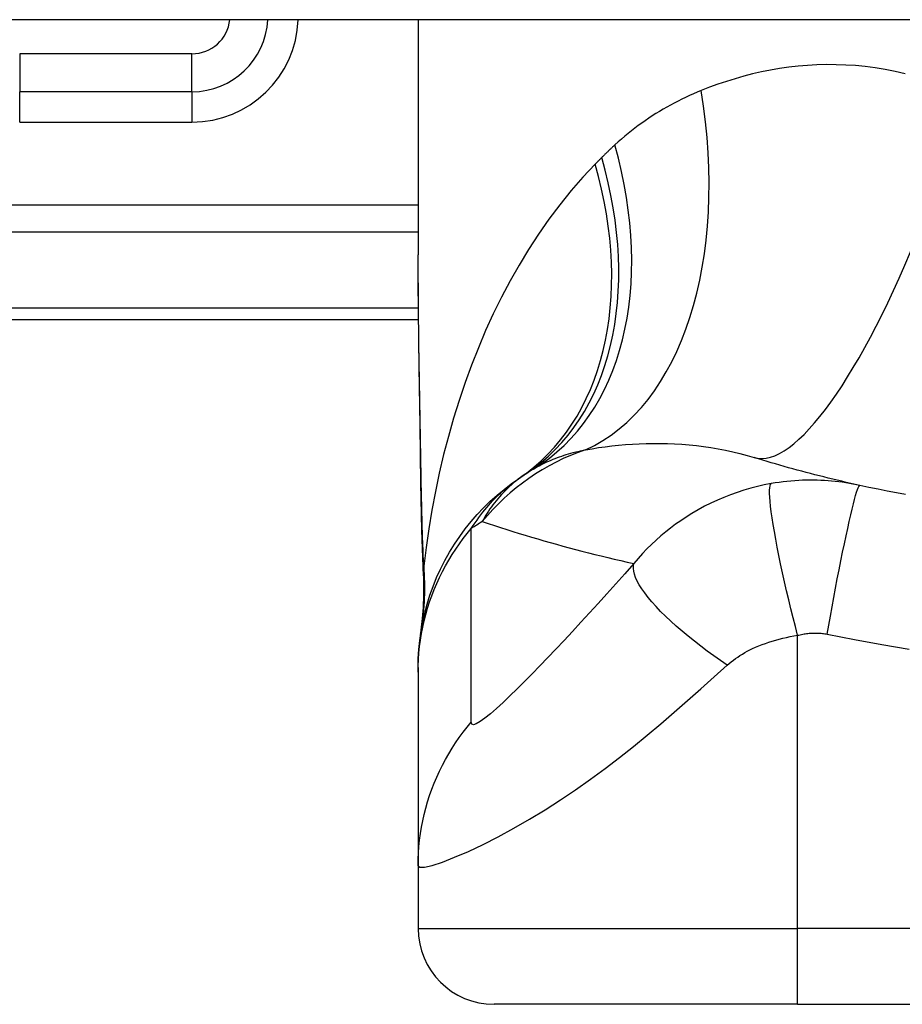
# Model space of a CAD drawing. Header units: inches. Extents: x 14 to 456, y 41 to 215.
# Tile 133 of 154: x 104.759 to 105.217, y 213.002 to 213.513. Entities that reach past the tile are written whole.
import ezdxf

# ---------------------------------------------------------------- set-up
doc = ezdxf.new("R2010")
doc.units = ezdxf.units.IN
doc.header["$MEASUREMENT"] = 0
doc.layers.add('Visible Edges(ANSI)', color=7, linetype='Continuous', lineweight=25)
doc.layers.add('Visible Tangent Edges(ANSI)', color=7, linetype='Continuous', lineweight=25)

msp = doc.modelspace()

# ---------------------------------------------------------------- linework, layer by layer
at = {"layer": 'Visible Edges(ANSI)'}
for p, q in [((109.5002228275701, 213.5132412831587), (61.8952228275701, 213.5132412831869)), ((104.9653645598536, 213.5132412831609), (104.9653645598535, 213.3912927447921)), ((104.8480494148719, 213.4758515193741), (104.7586716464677, 213.4758515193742)), ((104.59922282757, 213.3577412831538), (104.9655522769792, 213.3577412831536)), ((104.9653646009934, 213.1771136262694), (104.9653646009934, 213.174692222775)), ((104.9653646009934, 213.174692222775), (104.9653646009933, 213.0742665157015)), ((104.9653645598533, 213.0742665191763), (104.9653645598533, 213.0417294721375)), ((105.162214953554, 213.0023593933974), (105.0047346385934, 213.0023593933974)), ((105.162214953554, 213.0023593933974), (105.5362307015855, 213.0023593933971))]:
    msp.add_line(p, q, dxfattribs=at)
at = {"layer": 'Visible Edges(ANSI)', "flags": 128}
for points in [[(104.9668249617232, 213.2727168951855), (104.9663425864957, 213.3028908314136), (104.9658687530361, 213.3327784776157), (104.9655080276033, 213.362279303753), (104.9653646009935, 213.3912927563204)], [(105.1944803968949, 213.271587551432), (105.1921215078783, 213.2721098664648), (105.1897693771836, 213.2726394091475), (105.1874240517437, 213.2731760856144), (105.1850854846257, 213.2737199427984), (105.1827536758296, 213.274270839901), (105.1804285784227, 213.2748288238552), (105.1781102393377, 213.275393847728), (105.1757986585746, 213.2759659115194), (105.1734937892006, 213.276544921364), (105.171195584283, 213.2771308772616), (105.1689041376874, 213.2777237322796), (105.166619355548, 213.2783235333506), (105.1643412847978, 213.2789301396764), (105.162069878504, 213.2795436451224), (105.1598051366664, 213.2801639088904), (105.1575471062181, 213.2807909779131), (105.1552956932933, 213.2814248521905), (105.1530509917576, 213.2820654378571), (105.1508129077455, 213.2827127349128), (105.1485815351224, 213.2833666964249), (105.146356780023, 213.284027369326), (105.1441386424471, 213.2846946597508), (105.1419271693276, 213.2853685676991), (105.1397223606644, 213.2860490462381)], [(104.9653646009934, 213.1771136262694), (104.965455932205, 213.1817581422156), (104.9657332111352, 213.1864375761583), (104.966200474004, 213.1911409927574), (104.9668612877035, 213.1958571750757), (104.967718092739, 213.2005744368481), (104.9687723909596, 213.2052806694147), (104.9700248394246, 213.2099636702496), (104.9714749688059, 213.214611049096), (104.9731212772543, 213.2192103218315), (104.9749614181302, 213.2237492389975), (104.9769918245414, 213.2282155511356), (104.97920799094, 213.2325974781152), (104.9816042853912, 213.2368834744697), (104.9841744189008, 213.2410626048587), (104.9869110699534, 213.2451244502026), (104.9898059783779, 213.2490593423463), (104.9928505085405, 213.2528583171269), (104.9960348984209, 213.2565132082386), (104.9993493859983, 213.2600167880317), (105.0027831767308, 213.2633626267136), (105.0063256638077, 213.266545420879), (105.0099656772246, 213.2695605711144), (105.0136919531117, 213.272404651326), (105.0174931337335, 213.2750750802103)], [(104.9681665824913, 213.2246130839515), (104.9673257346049, 213.2484119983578), (104.9668249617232, 213.2727168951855)], [(105.2182037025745, 213.2668112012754), (105.2134400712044, 213.2677015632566), (105.2086847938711, 213.2686245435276), (105.2039382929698, 213.2695800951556), (105.1992009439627, 213.2705683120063), (105.1944803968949, 213.271587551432)], [(104.9681665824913, 213.2246130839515), (104.9681182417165, 213.2094372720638), (104.9666242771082, 213.1943177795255)]]:
    msp.add_lwpolyline(points, dxfattribs=at)
at = {"layer": 'Visible Edges(ANSI)'}
for centre, radius, start, end in [((104.8480494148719, 213.5152215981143), 0.0393700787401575, 269.9999999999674, 357.11680562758), ((105.0865216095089, 213.1791487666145), 0.1181102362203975, 121.3000677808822, 123.5208159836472), ((105.3492228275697, 212.7825636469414), 0.59381149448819, 123.5208159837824, 123.9621279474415), ((105.0047346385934, 213.0417294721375), 0.0393700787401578, 180, 269.9999999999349)]:
    msp.add_arc(centre, radius, start, end, dxfattribs=at)
at = {"layer": 'Visible Tangent Edges(ANSI)'}
for p, q in [((104.8480494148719, 213.4955365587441), (104.7586716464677, 213.4955365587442)), ((104.7586716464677, 213.4955365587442), (104.7586716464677, 213.4758515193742)), ((104.8480494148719, 213.4758515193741), (104.8480494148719, 213.4955365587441)), ((104.7586716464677, 213.4601034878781), (104.7586716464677, 213.4758515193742)), ((104.8480494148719, 213.4758515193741), (104.8480494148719, 213.4601034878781)), ((104.7586716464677, 213.4601034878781), (104.8480494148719, 213.4601034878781)), ((104.9653645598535, 213.4170761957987), (104.4081292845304, 213.4170761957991)), ((104.4081292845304, 213.4031567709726), (104.9653645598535, 213.4031567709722)), ((104.9654968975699, 213.3635068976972), (104.59922282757, 213.3635068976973)), ((105.162214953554, 213.0417294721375), (105.1622149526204, 213.1938086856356)), ((104.9653645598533, 213.0417294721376), (105.162214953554, 213.0417294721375)), ((105.5362307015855, 213.0417294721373), (105.162214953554, 213.0417294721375)), ((105.162214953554, 213.0023593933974), (105.162214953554, 213.0417294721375))]:
    msp.add_line(p, q, dxfattribs=at)
at = {"layer": 'Visible Tangent Edges(ANSI)', "flags": 128}
for points in [[(105.2179381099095, 213.48520426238), (105.212760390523, 213.48639163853), (105.2075949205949, 213.4874014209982), (105.2024475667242, 213.488236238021), (105.1973271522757, 213.4888993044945), (105.1922403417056, 213.4893950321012), (105.1871884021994, 213.4897278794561), (105.1821725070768, 213.4899023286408), (105.177193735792, 213.4899228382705), (105.1722534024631, 213.4897938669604), (105.1673526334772, 213.4895198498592), (105.1624926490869, 213.4891052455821), (105.157674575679, 213.4885545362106), (105.1528995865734, 213.4878714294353), (105.1481694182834, 213.4870596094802), (105.1434862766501, 213.4861236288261), (105.1388524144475, 213.4850680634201), (105.1342700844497, 213.4838974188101), (105.1297414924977, 213.4826162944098), (105.1252688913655, 213.4812292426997), (105.1208544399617, 213.4797407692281), (105.1165004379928, 213.4781554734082), (105.1122090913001, 213.4764778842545)], [(105.1122090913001, 213.4764778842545), (105.1101683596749, 213.4756358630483), (105.1081413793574, 213.4747656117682), (105.1061283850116, 213.4738670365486), (105.1041297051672, 213.4729401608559), (105.1021455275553, 213.4719848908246), (105.1001760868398, 213.4710011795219), (105.0982217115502, 213.4699889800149), (105.096282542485, 213.4689482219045), (105.0943586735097, 213.4678787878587), (105.0924501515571, 213.4667804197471), (105.09055702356, 213.4656529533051), (105.0886793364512, 213.4644961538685), (105.0868172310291, 213.4633098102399), (105.0849707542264, 213.4620937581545), (105.0831399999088, 213.4608477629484), (105.0813251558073, 213.4595716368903), (105.0795265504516, 213.4582653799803), (105.077744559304, 213.4569288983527), (105.07597927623, 213.4555620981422), (105.0742309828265, 213.4541648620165), (105.0724999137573, 213.4527370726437), (105.070786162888, 213.4512786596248), (105.0690900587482, 213.4497894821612), (105.0674117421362, 213.4482694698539)], [(105.0674117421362, 213.4482694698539), (105.0671227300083, 213.4480031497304), (105.0668341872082, 213.4477362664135), (105.0665460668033, 213.4474688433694), (105.0662584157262, 213.4472008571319), (105.0659711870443, 213.4469323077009), (105.0656844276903, 213.4466631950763), (105.0653981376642, 213.4463935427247), (105.0651122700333, 213.446123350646), (105.0648268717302, 213.4458525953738), (105.0645418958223, 213.4455813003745), (105.0642573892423, 213.4453094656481), (105.0639733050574, 213.4450370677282), (105.0636896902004, 213.4447641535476), (105.0634065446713, 213.4444906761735), (105.0631238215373, 213.4442166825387), (105.0628415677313, 213.4439421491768), (105.0625597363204, 213.4436670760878), (105.0622783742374, 213.4433914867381), (105.0619974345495, 213.4431153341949), (105.0617170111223, 213.4428386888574), (105.0614369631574, 213.4425615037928), (105.0611574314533, 213.4422837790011), (105.0608783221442, 213.4420055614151), (105.0605996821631, 213.441726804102)], [(105.0605996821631, 213.441726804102), (105.0604591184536, 213.4415859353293), (105.0603186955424, 213.4414450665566), (105.0601784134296, 213.4413041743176), (105.060038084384, 213.4411632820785), (105.0598979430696, 213.4410223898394), (105.0597578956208, 213.4408814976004), (105.0596179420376, 213.4407405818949), (105.0594780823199, 213.4405996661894), (105.0593382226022, 213.440458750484), (105.0591985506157, 213.4403178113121), (105.0590588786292, 213.4401768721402), (105.0589193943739, 213.4400359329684), (105.0587800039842, 213.4398949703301), (105.0586406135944, 213.4397540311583), (105.0585014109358, 213.43961306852), (105.0583622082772, 213.4394720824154), (105.0582230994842, 213.4393311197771), (105.0580841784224, 213.4391901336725), (105.0579452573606, 213.4390491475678), (105.0578065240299, 213.4389081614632), (105.0576677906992, 213.4387671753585), (105.0575291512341, 213.4386261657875), (105.0573906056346, 213.4384851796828), (105.0572522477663, 213.4383441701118)], [(105.0572522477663, 213.4383441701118), (105.0508700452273, 213.431574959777), (105.0447325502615, 213.4245357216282), (105.0388395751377, 213.4172453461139), (105.033190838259, 213.4097227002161), (105.0277860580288, 213.4019858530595), (105.022624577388, 213.3940527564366), (105.0177057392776, 213.385941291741), (105.0130286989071, 213.37766898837), (105.0085836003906, 213.3692371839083), (105.0043647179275, 213.3606498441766), (105.0003705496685, 213.351916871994), (104.9965996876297, 213.3430484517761), (104.9930506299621, 213.3340546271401), (104.9897218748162, 213.324945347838), (104.9866119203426, 213.3157307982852), (104.9837194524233, 213.3064210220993), (104.9810440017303, 213.2970261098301), (104.9785842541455, 213.2875555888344), (104.9763388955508, 213.2780189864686), (104.9743067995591, 213.2684257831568), (104.9724865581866, 213.2587855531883), (104.9708769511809, 213.249107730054), (104.9694766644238, 213.2394018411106), (104.9682843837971, 213.2296773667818)], [(104.9669869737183, 213.2733043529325), (104.9669022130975, 213.2783333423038), (104.966815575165, 213.2833561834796), (104.9667275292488, 213.2883718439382), (104.9666383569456, 213.2933794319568), (104.9665485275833, 213.2983780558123), (104.9664583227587, 213.3033674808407), (104.9663683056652, 213.3083475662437), (104.9662788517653, 213.31331812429), (104.9661905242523, 213.3182788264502), (104.9661038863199, 213.3232294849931), (104.9660193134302, 213.3281698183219), (104.9659374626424, 213.33309954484), (104.9658588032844, 213.3380184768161), (104.9657837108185, 213.3429262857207), (104.9657127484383, 213.3478227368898), (104.9656466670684, 213.3527070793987), (104.965585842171, 213.3575785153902), (104.9655310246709, 213.3624367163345), (104.9654829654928, 213.367281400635), (104.9654421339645, 213.3721123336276), (104.9654091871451, 213.3769291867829), (104.9653848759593, 213.3817317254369), (104.9653697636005, 213.3865196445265), (104.9653645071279, 213.3912927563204)], [(105.0522133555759, 213.2900958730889), (105.0555648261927, 213.2906616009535), (105.0589590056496, 213.2911820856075), (105.062393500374, 213.2916546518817), (105.0658657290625, 213.2920767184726), (105.0693733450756, 213.2924457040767), (105.0729138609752, 213.2927589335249), (105.0764847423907, 213.2930138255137), (105.0800836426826, 213.2932077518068), (105.0837081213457, 213.2933381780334), (105.0873567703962, 213.2934030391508), (105.0910283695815, 213.2933998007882), (105.094721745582, 213.2933257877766), (105.0984355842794, 213.2931783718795), (105.102168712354, 213.2929548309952), (105.1059198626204, 213.2926525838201), (105.1096877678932, 213.2922689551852), (105.1134685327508, 213.2918013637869), (105.1172529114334, 213.2912478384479), (105.1210352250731, 213.2906070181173), (105.1248098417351, 213.2898774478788), (105.1285712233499, 213.2890576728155), (105.1323137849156, 213.2881466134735), (105.1360325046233, 213.2871438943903), (105.1397223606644, 213.2860490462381)], [(105.0251609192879, 213.2800690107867), (105.0261154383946, 213.2806382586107), (105.0270846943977, 213.2811943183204), (105.0280688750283, 213.281737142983), (105.029067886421, 213.282266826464), (105.0300820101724, 213.2827832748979), (105.0311110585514, 213.2832864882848), (105.0321551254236, 213.2837764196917), (105.0332143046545, 213.2842531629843), (105.0342885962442, 213.2847165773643), (105.0353779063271, 213.2851667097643), (105.0364822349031, 213.2856035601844), (105.0376014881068, 213.2860271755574), (105.0387358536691, 213.286437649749), (105.0398854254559, 213.2868349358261), (105.0410501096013, 213.2872192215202), (105.0422299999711, 213.2875904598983), (105.0434251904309, 213.2879486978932), (105.0446356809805, 213.2882940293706), (105.0458613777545, 213.2886265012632), (105.0471021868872, 213.2889460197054), (105.0483579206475, 213.2892527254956), (105.0496284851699, 213.2895465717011), (105.0509135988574, 213.2898276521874), (105.0522133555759, 213.2900958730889)], [(104.9668249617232, 213.2727168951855), (104.9668248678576, 213.2727417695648), (104.9668254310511, 213.2727665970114), (104.9668265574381, 213.2727913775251), (104.9668283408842, 213.2728161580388), (104.9668306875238, 213.2728408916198), (104.9668336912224, 213.2728655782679), (104.9668372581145, 213.2728902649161), (104.9668414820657, 213.2729149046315), (104.9668462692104, 213.272939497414), (104.9668516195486, 213.2729640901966), (104.9668575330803, 213.2729886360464), (104.9668641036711, 213.2730131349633), (104.9668711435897, 213.2730375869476), (104.9668788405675, 213.2730620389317), (104.9668871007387, 213.2730864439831), (104.9668959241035, 213.2731108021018), (104.9669054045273, 213.2731351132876), (104.966915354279, 213.2731594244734), (104.9669258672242, 213.2731836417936), (104.9669370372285, 213.2732078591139), (104.9669486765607, 213.2732320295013), (104.9669608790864, 213.2732561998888), (104.9669736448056, 213.2732802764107), (104.9669869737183, 213.2733043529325)], [(104.9682843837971, 213.2296773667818), (104.9682033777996, 213.2314557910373), (104.9681252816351, 213.2332382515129), (104.9680498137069, 213.2350246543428), (104.9679769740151, 213.2368149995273), (104.9679066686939, 213.238609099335), (104.967838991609, 213.2404069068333), (104.9677736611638, 213.2422083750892), (104.9677107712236, 213.2440133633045), (104.967650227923, 213.2458217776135), (104.9675919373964, 213.2476336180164), (104.9675358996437, 213.2494486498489), (104.967482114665, 213.2512669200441), (104.9674303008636, 213.2530882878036), (104.9673806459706, 213.2549126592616), (104.9673329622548, 213.2567400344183), (104.9672872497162, 213.2585701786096), (104.9672435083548, 213.2604030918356), (104.9672015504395, 213.2622385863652), (104.9671614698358, 213.264076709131), (104.9671231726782, 213.2659173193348), (104.9670865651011, 213.2677604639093), (104.9670517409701, 213.2696060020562), (104.967018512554, 213.2714539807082), (104.9669869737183, 213.2733043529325)], [(104.9929336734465, 213.2492453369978), (104.9939219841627, 213.2507558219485), (104.9949144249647, 213.2522192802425), (104.995910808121, 213.2536371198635), (104.9969107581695, 213.255010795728), (104.9979141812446, 213.2563418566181), (104.998920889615, 213.2576317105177), (104.999930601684, 213.2588818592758), (105.0009431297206, 213.2600937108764), (105.0019582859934, 213.2612687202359), (105.0029758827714, 213.2624077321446), (105.0039959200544, 213.2635116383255), (105.0050183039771, 213.2645813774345), (105.0060430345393, 213.2656177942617), (105.0070701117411, 213.2666218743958), (105.0080993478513, 213.2675944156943), (105.0091308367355, 213.2685364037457), (105.010164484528, 213.2694486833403), (105.0112010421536, 213.2703326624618), (105.0122409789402, 213.2711890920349), (105.0132843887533, 213.2720184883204), (105.014331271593, 213.2728212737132), (105.0153816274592, 213.2735980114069), (105.0164355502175, 213.2743491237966), (105.0174931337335, 213.2750750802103)], [(105.0212963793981, 213.2776155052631), (105.0199311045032, 213.2766890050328), (105.018611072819, 213.2757491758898), (105.0173351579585, 213.274796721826), (105.0161017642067, 213.2738322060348), (105.0149097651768, 213.2728562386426), (105.0137578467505, 213.2718694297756), (105.0126445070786, 213.2708723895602), (105.0115685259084, 213.2698657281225), (105.0105285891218, 213.268850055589), (105.0095232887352, 213.2678259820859), (105.0085514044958, 213.2667940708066), (105.0076118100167, 213.2657548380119), (105.0067038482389, 213.2647085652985), (105.0058268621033, 213.2636554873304), (105.0049800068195, 213.26259597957), (105.0041627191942, 213.2615303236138), (105.0033742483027, 213.2604588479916), (105.0026138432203, 213.2593817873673), (105.001880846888, 213.2582994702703), (105.0011746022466, 213.2572122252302), (105.0004942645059, 213.2561203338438), (104.9998391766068, 213.2550241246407), (104.9992086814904, 213.2539238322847), (104.9986020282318, 213.2528198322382)], [(105.1944803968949, 213.271587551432), (105.1926778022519, 213.2719686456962), (105.1908680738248, 213.2723217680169), (105.189050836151, 213.2726469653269), (105.1872265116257, 213.2729440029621), (105.1853953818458, 213.2732127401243), (105.1835577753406, 213.2734530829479), (105.1817137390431, 213.2736648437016), (105.1798628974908, 213.2738479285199), (105.1780051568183, 213.2740021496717), (105.1761452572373, 213.2741270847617), (105.1742862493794, 213.274222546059), (105.1724164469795, 213.2742889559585), (105.1705279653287, 213.2743259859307), (105.1686231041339, 213.2743327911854), (105.1667042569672, 213.2743089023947), (105.1647601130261, 213.2742527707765), (105.1627680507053, 213.2741615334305), (105.1607198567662, 213.2740327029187), (105.1586705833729, 213.2738682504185), (105.1566615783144, 213.273672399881), (105.1546492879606, 213.2734412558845), (105.1526107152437, 213.2731714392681), (105.150549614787, 213.2728619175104), (105.148475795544, 213.2725128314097)], [(105.148475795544, 213.2725128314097), (105.1449442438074, 213.2718308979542), (105.1414147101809, 213.2710379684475), (105.1378905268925, 213.27013286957), (105.134380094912, 213.2691162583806), (105.1308924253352, 213.2679894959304), (105.1274351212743, 213.2667543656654), (105.1240067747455, 213.2654096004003), (105.1206127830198, 213.2639563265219), (105.1172710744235, 213.262402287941), (105.1139776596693, 213.2607458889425), (105.1106726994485, 213.2589529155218), (105.1073828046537, 213.2570311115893), (105.1043389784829, 213.2551257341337), (105.101581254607, 213.2532884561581), (105.0989317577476, 213.2514172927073), (105.0963353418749, 213.2494761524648), (105.0937881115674, 213.2474620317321), (105.0912864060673, 213.2453717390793), (105.08882947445, 213.2432025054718), (105.086417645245, 213.2409517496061), (105.0840512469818, 213.2386168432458), (105.0817306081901, 213.2361952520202), (105.0794565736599, 213.2336844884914), (105.0772317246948, 213.2310822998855)], [(105.1622149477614, 213.19380869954), (105.1610538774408, 213.1983040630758), (105.1598947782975, 213.2028881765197), (105.1587449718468, 213.2075385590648), (105.1576122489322, 213.2122299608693), (105.1565046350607, 213.2169346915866), (105.1554306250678, 213.2216231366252), (105.1543985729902, 213.2262638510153), (105.1534168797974, 213.2308245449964), (105.1524935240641, 213.2352724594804), (105.1516360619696, 213.2395751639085), (105.1508513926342, 213.2437014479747), (105.1501455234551, 213.2476217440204), (105.1495233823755, 213.2513090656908), (105.1489889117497, 213.2547395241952), (105.1485447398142, 213.2578929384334), (105.1481923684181, 213.2607529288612), (105.14793193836, 213.2633076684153), (105.1477625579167, 213.2655494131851), (105.147682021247, 213.2674748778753), (105.1476872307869, 213.2690849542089), (105.1477741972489, 213.2703841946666), (105.147938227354, 213.2713807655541), (105.1481740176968, 213.2720857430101), (105.148475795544, 213.2725128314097)], [(105.1775463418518, 213.1944713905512), (105.178368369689, 213.1991048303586), (105.1792183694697, 213.2038265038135), (105.1800927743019, 213.2086115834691), (105.1809872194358, 213.2134322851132), (105.1818968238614, 213.2182579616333), (105.1828161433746, 213.2230557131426), (105.1837392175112, 213.2277909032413), (105.1846597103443, 213.232427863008), (105.1855710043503, 213.2369305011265), (105.1864663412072, 213.2412633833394), (105.1873390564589, 213.2453924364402), (105.18818267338, 213.2492859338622), (105.1889909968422, 213.2529151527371), (105.1897583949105, 213.2562550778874), (105.190479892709, 213.2592851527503), (105.1911512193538, 213.2619895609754), (105.1917689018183, 213.2643573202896), (105.192330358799, 213.2663826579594), (105.1928339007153, 213.2680645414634), (105.1932786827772, 213.2694066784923), (105.1936646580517, 213.2704169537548), (105.1939925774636, 213.2711069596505), (105.1942638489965, 213.2714913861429), (105.1944803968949, 213.271587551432)], [(104.9986020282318, 213.2528198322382), (105.001761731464, 213.2517708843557), (105.0049314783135, 213.2507341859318), (105.0081110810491, 213.2497096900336), (105.0113008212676, 213.2486975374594), (105.0145004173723, 213.2476976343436), (105.0177101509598, 213.2467101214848), (105.0209300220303, 213.24573495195), (105.0241598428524, 213.244772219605), (105.0273998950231, 213.2438218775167), (105.030649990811, 213.242884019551), (105.0339103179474, 213.2419586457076), (105.0371808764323, 213.2410458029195), (105.0404615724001, 213.2401455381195), (105.0437524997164, 213.2392578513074), (105.0470536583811, 213.2383827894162), (105.0503651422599, 213.2375203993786), (105.0536869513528, 213.2366706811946), (105.0570191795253, 213.2358336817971), (105.060361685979, 213.2350095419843), (105.063714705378, 213.2341982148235), (105.0670781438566, 213.2333997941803), (105.0704521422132, 213.2326142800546), (105.073836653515, 213.2318417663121), (105.0772317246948, 213.2310822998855)], [(104.9653646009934, 213.174692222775), (104.9654126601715, 213.1780050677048), (104.9655577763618, 213.1813305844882), (104.9658010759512, 213.1846645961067), (104.9661434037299, 213.1880030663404), (104.9665853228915, 213.1913416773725), (104.9671273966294, 213.1946762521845), (104.9677696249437, 213.1980023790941), (104.9685119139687, 213.2013157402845), (104.9693539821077, 213.204612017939), (104.9702950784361, 213.2078868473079), (104.9713343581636, 213.2111359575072), (104.9724706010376, 213.214355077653), (104.97370249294, 213.2175400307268), (104.9750283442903, 213.2206867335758), (104.9764462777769, 213.2237911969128), (104.9779541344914, 213.2268495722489), (104.9795495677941, 213.2298581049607), (104.98123013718, 213.2328132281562), (104.9829929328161, 213.2357115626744), (104.9848351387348, 213.2385499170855), (104.9867536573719, 213.2413251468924), (104.988745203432, 213.2440345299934), (104.9908063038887, 213.2466753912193), (104.9929336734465, 213.2492453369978)], [(104.9929012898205, 213.1487321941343), (104.9929336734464, 213.1529438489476), (104.9929336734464, 213.1571341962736), (104.9929336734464, 213.1613301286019), (104.9929336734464, 213.1655151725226), (104.9929336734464, 213.1696975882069), (104.9929336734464, 213.1738828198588), (104.9929336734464, 213.1780690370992), (104.9929336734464, 213.1822548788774), (104.9929336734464, 213.1864402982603), (104.9929336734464, 213.1906258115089), (104.9929336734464, 213.1948114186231), (104.9929336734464, 213.1989970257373), (104.9929336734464, 213.2031826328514), (104.9929336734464, 213.2073682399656), (104.9929336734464, 213.2115538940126), (104.9929336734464, 213.2157394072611), (104.9929336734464, 213.219924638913), (104.9929336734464, 213.2241104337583), (104.9929336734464, 213.2282971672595), (104.9929336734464, 213.2324828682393), (104.9929336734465, 213.2366648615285), (104.9929336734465, 213.2408484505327), (104.9929336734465, 213.2450463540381), (104.9929336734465, 213.2492453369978)], [(104.9682843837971, 213.2296773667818), (104.9682802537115, 213.229502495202), (104.9682761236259, 213.2293315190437), (104.9682720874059, 213.22916448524), (104.9682680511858, 213.2290014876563), (104.9682640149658, 213.2288426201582), (104.9682599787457, 213.2286879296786), (104.9682559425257, 213.2285375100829), (104.9682519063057, 213.228391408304), (104.9682479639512, 213.2282497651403), (104.9682439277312, 213.2281126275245), (104.9682399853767, 213.2279799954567), (104.9682359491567, 213.227852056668), (104.9682320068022, 213.2277287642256), (104.9682279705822, 213.2276102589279), (104.9682240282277, 213.2274965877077), (104.9682199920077, 213.2273877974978), (104.9682159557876, 213.227283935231), (104.9682119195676, 213.2271851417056), (104.9682078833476, 213.2270914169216), (104.9682038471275, 213.2270028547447), (104.9681997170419, 213.2269195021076), (104.9681955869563, 213.2268414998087), (104.9681914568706, 213.226768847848), (104.968187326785, 213.2267015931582)], [(105.0772317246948, 213.2310822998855), (105.0725561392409, 213.225767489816), (105.0678817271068, 213.2204976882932), (105.0632839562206, 213.2153589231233), (105.0587541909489, 213.2103388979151), (105.0542759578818, 213.205416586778), (105.0498418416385, 213.2005826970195), (105.045458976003, 213.1958449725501), (105.0411354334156, 213.1912124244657), (105.0368753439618, 213.1866905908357), (105.032681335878, 213.1822835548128), (105.0285580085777, 213.1779987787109), (105.024513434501, 213.1738482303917), (105.020557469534, 213.1698469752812), (105.0167056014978, 213.1660180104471), (105.0129760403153, 213.1623880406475), (105.0093973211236, 213.1589969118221), (105.006004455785, 213.1558931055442), (105.0028499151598, 213.1531442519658), (104.9999955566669, 213.1508286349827), (104.9975159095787, 213.1490366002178), (104.9955027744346, 213.1478720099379), (104.9940291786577, 213.14740610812), (104.9931517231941, 213.1476889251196), (104.9929012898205, 213.1487321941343)], [(105.1257518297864, 213.1784001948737), (105.1222698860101, 213.1807553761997), (105.1188015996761, 213.1831757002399), (105.1153638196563, 213.1856530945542), (105.1119742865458, 213.1881783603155), (105.108651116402, 213.1907413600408), (105.1054128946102, 213.1933310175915), (105.1022781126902, 213.195935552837), (105.0992650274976, 213.1985425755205), (105.0963912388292, 213.2011391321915), (105.0936734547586, 213.2037122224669), (105.0911272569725, 213.2062486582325), (105.0887664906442, 213.2087355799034), (105.086603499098, 213.2111604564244), (105.0846485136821, 213.2135113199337), (105.0829096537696, 213.2157771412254), (105.0813928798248, 213.2179477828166), (105.0801017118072, 213.2200142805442), (105.0790375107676, 213.2219688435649), (105.0781994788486, 213.2238051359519), (105.077584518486, 213.2255180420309), (105.0771877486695, 213.2271039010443), (105.0770024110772, 213.2285603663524), (105.0770202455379, 213.2298864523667), (105.0772317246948, 213.2310822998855)], [(104.968187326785, 213.2267015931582), (104.9681818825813, 213.2266150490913), (104.9681769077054, 213.2265284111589), (104.9681723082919, 213.2264417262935), (104.9681680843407, 213.2263550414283), (104.9681643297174, 213.2262682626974), (104.9681608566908, 213.2261814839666), (104.9681578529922, 213.2260946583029), (104.9681552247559, 213.2260077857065), (104.9681529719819, 213.2259208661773), (104.9681511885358, 213.2258338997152), (104.9681496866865, 213.2257469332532), (104.9681486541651, 213.2256598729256), (104.968147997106, 213.225572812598), (104.9681477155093, 213.2254857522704), (104.9681479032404, 213.2253985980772), (104.968148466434, 213.225311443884), (104.9681494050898, 213.225224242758), (104.9681507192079, 213.2251369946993), (104.9681524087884, 213.2250497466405), (104.9681545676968, 213.2249624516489), (104.9681571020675, 213.2248751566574), (104.9681600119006, 213.224787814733), (104.968163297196, 213.2247004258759), (104.9681670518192, 213.2246130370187)], [(105.1257518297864, 213.1784001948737), (105.126758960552, 213.1792748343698), (105.1278026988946, 213.1801284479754), (105.1288816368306, 213.1809610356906), (105.1299952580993, 213.1817727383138), (105.1311434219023, 213.1825638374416), (105.13232579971, 213.183334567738), (105.1335422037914, 213.1840850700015), (105.1347929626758, 213.1848157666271), (105.1360799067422, 213.1855270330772), (105.1374050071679, 213.1862194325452), (105.1387979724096, 213.1869035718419), (105.140354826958, 213.1876103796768), (105.1420545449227, 213.188324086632), (105.1437724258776, 213.1889994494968), (105.1454936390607, 213.1896333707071), (105.1472503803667, 213.1902359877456), (105.1490445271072, 213.190807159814), (105.150866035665, 213.1913441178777), (105.152711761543, 213.191845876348), (105.154581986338, 213.1923124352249), (105.1564723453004, 213.1927427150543), (105.158377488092, 213.1931358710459), (105.160292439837, 213.1934911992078), (105.1622149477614, 213.19380869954)], [(105.1622149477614, 213.19380869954), (105.1628873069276, 213.1939772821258), (105.1635577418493, 213.1941321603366), (105.1642228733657, 213.1942731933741), (105.1648813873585, 213.1944006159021), (105.1655407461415, 213.1945154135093), (105.1662152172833, 213.194618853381), (105.1668911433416, 213.1947094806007), (105.1675503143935, 213.1947866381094), (105.1681952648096, 213.1948510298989), (105.1688333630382, 213.194903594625), (105.1694682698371, 213.1949447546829), (105.1700990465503, 213.1949745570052), (105.1707248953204, 213.1949933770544), (105.1713483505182, 213.1950011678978), (105.1719732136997, 213.1949977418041), (105.172598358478, 213.1949831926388), (105.1732222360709, 213.1949576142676), (105.1738446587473, 213.1949210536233), (105.1744657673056, 213.1948734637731), (105.1750854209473, 213.1948148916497), (105.1757034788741, 213.1947453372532), (105.1763198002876, 213.1946648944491), (105.1769340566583, 213.1945736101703), (105.1775463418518, 213.1944713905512)], [(105.1775463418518, 213.1944713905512), (105.1916878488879, 213.1917226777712), (105.2058462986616, 213.1890265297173), (105.2200528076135, 213.186591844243)], [(104.9653646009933, 213.0742665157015), (104.9661906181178, 213.0734450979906), (104.9686685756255, 213.0735103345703), (104.9726613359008, 213.0744413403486), (104.9779581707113, 213.0761790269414), (104.9843055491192, 213.0786431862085), (104.9914083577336, 213.0817207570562), (104.9990232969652, 213.0853123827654), (105.0069522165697, 213.0893307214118), (105.0150312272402, 213.0936989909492), (105.0231520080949, 213.0983597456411), (105.0312296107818, 213.1032639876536), (105.0392160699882, 213.1083759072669), (105.0470737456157, 213.1136635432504), (105.054786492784, 213.1191027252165), (105.0623476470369, 213.1246722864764), (105.0697616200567, 213.1303558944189), (105.0770415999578, 213.136140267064), (105.0841988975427, 213.1420107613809), (105.0912426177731, 213.1479494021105), (105.098185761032, 213.1539393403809), (105.1050691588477, 213.1599807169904), (105.1119520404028, 213.1660855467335), (105.1188795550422, 213.1722571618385), (105.1257518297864, 213.1784001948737)], [(104.9653646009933, 213.0742665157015), (104.9654125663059, 213.0775825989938), (104.9655575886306, 213.0809107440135), (104.9658006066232, 213.0842468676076), (104.966142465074, 213.0875868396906), (104.9665839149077, 213.0909264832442), (104.9671254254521, 213.0942613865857), (104.9677669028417, 213.0975873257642), (104.9685083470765, 213.1008998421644), (104.9693494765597, 213.1041946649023), (104.9702894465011, 213.1074674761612), (104.971327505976, 213.1107138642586), (104.9724625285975, 213.1139296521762), (104.9736930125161, 213.1171106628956), (104.9750173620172, 213.1202527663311), (104.9764336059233, 213.1233520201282), (104.9779397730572, 213.1264045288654), (104.9795334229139, 213.1294065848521), (104.981211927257, 213.1323546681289), (104.9829726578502, 213.1352453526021), (104.9848127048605, 213.1380753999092), (104.9867288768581, 213.1408418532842), (104.9887179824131, 213.1435418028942), (104.9907766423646, 213.1461727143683), (104.9929012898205, 213.1487321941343)]]:
    msp.add_lwpolyline(points, dxfattribs=at)
at = {"layer": 'Visible Tangent Edges(ANSI)'}
for centre, radius, start, end in [((104.8480494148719, 213.5152215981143), 0.0551181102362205, 269.9999999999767, 357.9410013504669), ((104.8480494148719, 213.5152215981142), 0.0196850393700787, 269.9999999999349, 354.2262778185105), ((105.228501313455, 212.8819678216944), 0.4363311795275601, 121.7956840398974, 122.6756536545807)]:
    msp.add_arc(centre, radius, start, end, dxfattribs=at)
for centre, major_axis, ratio, start_param, end_param in [((104.9906635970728, 213.4764778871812), (0.0508294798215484, -0.190174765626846), 0.6042411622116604, 0.0954496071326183, 1.410678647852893), ((104.9228932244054, 213.4482694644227), (0.1022677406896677, -0.1682004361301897), 0.6786015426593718, 8.377e-13, 1.179477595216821), ((104.9125877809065, 213.4417267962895), (0.1087086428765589, -0.1641112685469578), 0.6890586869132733, 0, 1.142601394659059), ((104.9075236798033, 213.4383441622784), (0.109969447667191, -0.1632690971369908), 0.6969087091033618, 0, 1.131926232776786), ((105.1981117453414, 213.474040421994), (-0.0583894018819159, -0.1879913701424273), 0.249251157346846, 0, 1.285378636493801), ((105.0891431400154, 213.1782666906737), (-0.0374595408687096, -0.1120125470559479), 0.9920021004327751, 3.787136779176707, 4.348938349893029), ((104.7729313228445, 213.2296773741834), (0.1940896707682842, -0.0328523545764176), 0.8025726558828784, 0, 0.2078554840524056), ((104.7718734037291, 213.2229913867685), (0.1947508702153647, -0.0286736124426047), 0.9169404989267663, 0, 0.1797255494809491)]:
    msp.add_ellipse(centre, major_axis=major_axis, ratio=ratio, start_param=start_param, end_param=end_param, dxfattribs=at)

doc.saveas('drawing.dxf')
